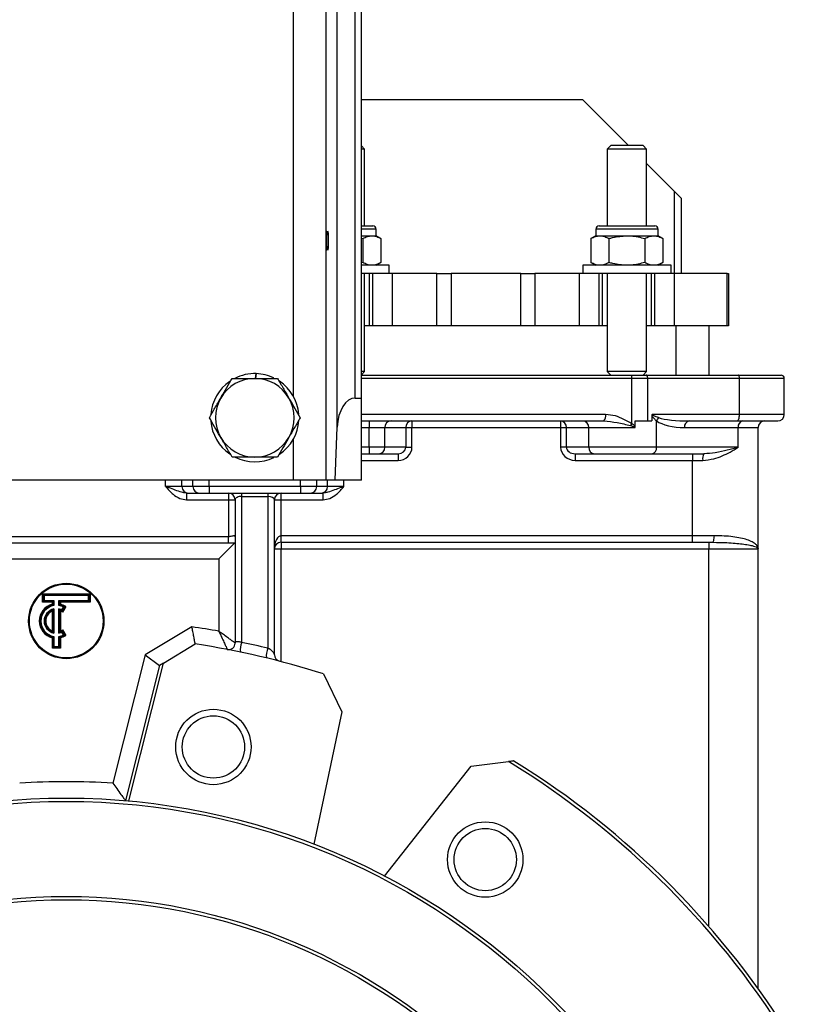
# Model space of a CAD drawing. Header units: millimetres. Extents: x 757 to 3489, y -202 to 2655.
# Tile 16 of 39: x 3225 to 3461, y 1056 to 1356. Entities that reach past the tile are written whole.
import ezdxf

# ---------------------------------------------------------------- set-up
doc = ezdxf.new("R2010")
doc.units = ezdxf.units.MM

msp = doc.modelspace()

# ---------------------------------------------------------------- linework, layer by layer
at = {"color": 7, "linetype": 'Continuous', "lineweight": 25}
for p, q in [((3318.38, 1215.64), (3318.38, 1745.64)), ((3321.71, 1231.78), (3321.71, 1729.51)), ((3327.2, 1240.64), (3327.2, 1720.64)), ((3329.07, 1240.64), (3329.07, 1720.64)), ((3396.57, 1331.64), (3329.07, 1331.64)), ((3410.57, 1317.64), (3396.57, 1331.64)), ((3330.07, 1316.57), (3329.07, 1317.57)), ((3330.07, 1316.57), (3329.07, 1316.57)), ((3330.07, 1293.13), (3330.07, 1316.57)), ((3405.14, 1317.64), (3404.07, 1316.57)), ((3404.07, 1316.57), (3404.07, 1293.13)), ((3404.47, 1316.57), (3404.07, 1316.57)), ((3416.07, 1316.57), (3404.47, 1316.57)), ((3411.84, 1317.64), (3405.14, 1317.64)), ((3415, 1317.64), (3411.84, 1317.64)), ((3416.07, 1316.57), (3415, 1317.64)), ((3416.07, 1293.13), (3416.07, 1316.57)), ((3424.57, 1303.64), (3416.07, 1312.14)), ((3424.57, 1303.64), (3426.57, 1301.64)), ((3426.57, 1301.64), (3426.57, 1278.63)), ((3329.07, 1293.13), (3332.57, 1293.13)), ((3333.57, 1290.13), (3333.57, 1292.13)), ((3400.57, 1292.13), (3400.57, 1290.13)), ((3401.57, 1293.13), (3410.07, 1293.13)), ((3410.07, 1293.13), (3418.57, 1293.13)), ((3419.57, 1290.13), (3419.57, 1292.13)), ((3329.07, 1290.13), (3332.3, 1290.13)), ((3329.07, 1289.38), (3329.55, 1289.29)), ((3329.55, 1289.29), (3329.55, 1281.98)), ((3332.3, 1290.13), (3333.57, 1290.13)), ((3335.04, 1289.29), (3333.57, 1290.13)), ((3335.04, 1289.29), (3335.04, 1281.98)), ((3400.57, 1290.13), (3399.1, 1289.29)), ((3399.1, 1289.29), (3399.1, 1281.98)), ((3400.57, 1290.13), (3401.84, 1290.13)), ((3401.84, 1290.13), (3410.07, 1290.13)), ((3404.58, 1289.29), (3404.58, 1281.98)), ((3410.07, 1290.13), (3418.3, 1290.13)), ((3415.55, 1289.29), (3415.55, 1281.98)), ((3418.3, 1290.13), (3419.57, 1290.13)), ((3421.04, 1289.29), (3419.57, 1290.13)), ((3421.04, 1289.29), (3421.04, 1281.98)), ((3329.55, 1281.98), (3329.07, 1281.89)), ((3337.57, 1281.13), (3329.07, 1281.13)), ((3333.57, 1281.13), (3335.04, 1281.98)), ((3337.57, 1278.63), (3337.57, 1281.13)), ((3396.57, 1281.13), (3396.57, 1278.63)), ((3423.57, 1281.13), (3396.57, 1281.13)), ((3399.1, 1281.98), (3400.57, 1281.13)), ((3419.57, 1281.13), (3421.04, 1281.98)), ((3423.57, 1278.63), (3423.57, 1281.13)), ((3332.31, 1278.63), (3329.07, 1278.63)), ((3330.07, 1248.72), (3330.07, 1278.63)), ((3331.57, 1262.63), (3331.57, 1278.63)), ((3332.57, 1278.63), (3332.31, 1278.63)), ((3332.57, 1262.63), (3332.57, 1278.63)), ((3338.57, 1278.63), (3332.57, 1278.63)), ((3338.57, 1262.63), (3338.57, 1278.63)), ((3352.14, 1278.63), (3338.57, 1278.63)), ((3352.14, 1262.63), (3352.14, 1278.63)), ((3352.14, 1278.63), (3356.47, 1278.63)), ((3356.47, 1278.63), (3356.47, 1262.63)), ((3377.67, 1278.63), (3356.47, 1278.63)), ((3377.67, 1262.63), (3377.67, 1278.63)), ((3377.67, 1278.63), (3382, 1278.63)), ((3382, 1278.63), (3382, 1262.63)), ((3395.57, 1278.63), (3382, 1278.63)), ((3395.57, 1262.63), (3395.57, 1278.63)), ((3401.57, 1278.63), (3395.57, 1278.63)), ((3401.57, 1262.63), (3401.57, 1278.63)), ((3401.83, 1278.63), (3401.57, 1278.63)), ((3418.31, 1278.63), (3401.83, 1278.63)), ((3402.57, 1262.63), (3402.57, 1278.63)), ((3404.07, 1278.63), (3404.07, 1248.72)), ((3416.07, 1248.72), (3416.07, 1278.63)), ((3417.57, 1262.63), (3417.57, 1278.63)), ((3418.57, 1278.63), (3418.31, 1278.63)), ((3418.57, 1262.63), (3418.57, 1278.63)), ((3424.57, 1278.63), (3418.57, 1278.63)), ((3424.57, 1262.63), (3424.57, 1278.63)), ((3440.6, 1278.63), (3424.57, 1278.63)), ((3440.6, 1262.63), (3440.6, 1278.63)), ((3440.6, 1278.63), (3441.07, 1278.63)), ((3441.07, 1278.63), (3441.07, 1262.63)), ((3331.57, 1262.63), (3330.07, 1262.63)), ((3332.57, 1262.63), (3331.57, 1262.63)), ((3338.57, 1262.63), (3332.57, 1262.63)), ((3352.14, 1262.63), (3338.57, 1262.63)), ((3356.47, 1262.63), (3352.14, 1262.63)), ((3377.67, 1262.63), (3356.47, 1262.63)), ((3382, 1262.63), (3377.67, 1262.63)), ((3395.57, 1262.63), (3382, 1262.63)), ((3401.57, 1262.63), (3395.57, 1262.63)), ((3402.57, 1262.63), (3401.57, 1262.63)), ((3404.07, 1262.63), (3402.57, 1262.63)), ((3417.57, 1262.63), (3416.07, 1262.63)), ((3418.57, 1262.63), (3417.57, 1262.63)), ((3424.57, 1262.63), (3418.57, 1262.63)), ((3440.6, 1262.63), (3424.57, 1262.63)), ((3435.07, 1262.63), (3435.07, 1247.64)), ((3441.07, 1262.63), (3440.6, 1262.63)), ((3296.75, 1246.64), (3297, 1248.09)), ((3297.01, 1248.09), (3296.76, 1246.64)), ((3329.07, 1247.72), (3330.07, 1248.72)), ((3330.07, 1248.72), (3329.07, 1248.72)), ((3329.07, 1247.64), (3411.28, 1247.64)), ((3404.07, 1248.72), (3405.14, 1247.64)), ((3404.47, 1248.72), (3404.07, 1248.72)), ((3416.07, 1248.72), (3404.47, 1248.72)), ((3411.28, 1247.64), (3415.97, 1247.64)), ((3411.54, 1232.81), (3411.54, 1246.64)), ((3416.42, 1246.64), (3411.54, 1246.64)), ((3415, 1247.64), (3416.07, 1248.72)), ((3415.97, 1247.64), (3443.97, 1247.64)), ((3416.42, 1233.64), (3416.42, 1246.64)), ((3444.42, 1246.64), (3416.42, 1246.64)), ((3443.97, 1247.64), (3457.07, 1247.64)), ((3444.42, 1235.64), (3444.42, 1246.64)), ((3458.07, 1246.64), (3444.42, 1246.64)), ((3458.07, 1235.64), (3458.07, 1246.64)), ((3327.2, 1240.64), (3329.07, 1240.64)), ((3329.07, 1215.64), (3329.07, 1240.64)), ((3417.63, 1235.22), (3417.63, 1233.64)), ((3444.42, 1235.64), (3417.76, 1235.64)), ((3458.07, 1235.64), (3444.42, 1235.64)), ((3321.06, 1215.64), (3321.71, 1231.78)), ((3329.07, 1233.64), (3403.07, 1233.64)), ((3331.49, 1233.64), (3331.49, 1231.64)), ((3331.49, 1231.64), (3336.22, 1231.64)), ((3331.49, 1225.64), (3331.49, 1231.64)), ((3336.22, 1225.64), (3336.22, 1231.64)), ((3336.22, 1231.64), (3342.61, 1231.64)), ((3342.61, 1231.64), (3342.61, 1225.64)), ((3342.61, 1231.64), (3344.5, 1231.64)), ((3344.5, 1233.64), (3344.5, 1231.64)), ((3344.5, 1231.64), (3389.83, 1231.64)), ((3344.5, 1225.64), (3344.5, 1231.64)), ((3389.83, 1233.64), (3389.83, 1231.64)), ((3389.83, 1231.64), (3391.62, 1231.64)), ((3389.83, 1231.64), (3389.83, 1225.64)), ((3391.62, 1231.64), (3398.42, 1231.64)), ((3391.62, 1225.64), (3391.62, 1231.64)), ((3398.42, 1231.64), (3412.51, 1231.64)), ((3398.42, 1225.64), (3398.42, 1231.64)), ((3412.63, 1231.98), (3412.63, 1233.64)), ((3412.63, 1233.64), (3417.63, 1233.64)), ((3419.11, 1225.64), (3419.11, 1233.68)), ((3427.64, 1231.64), (3443.98, 1231.64)), ((3429.03, 1233.64), (3443.51, 1233.64)), ((3443.51, 1233.64), (3456.07, 1233.64)), ((3443.98, 1225.64), (3443.98, 1231.64)), ((3443.98, 1231.64), (3450.07, 1231.64)), ((3450.07, 1194.64), (3450.07, 1231.64)), ((3331.49, 1225.64), (3331.49, 1223.64)), ((3336.22, 1225.64), (3331.49, 1225.64)), ((3342.61, 1225.64), (3336.22, 1225.64)), ((3342.61, 1225.64), (3344.5, 1225.64)), ((3391.62, 1225.64), (3389.83, 1225.64)), ((3398.42, 1225.64), (3391.62, 1225.64)), ((3419.11, 1225.64), (3398.42, 1225.64)), ((3443.98, 1225.64), (3419.11, 1225.64)), ((3329.07, 1223.64), (3331.49, 1223.64)), ((3331.49, 1223.64), (3334.33, 1223.64)), ((3334.33, 1223.64), (3340.28, 1223.64)), ((3340.28, 1223.64), (3340.28, 1221.64)), ((3394.29, 1223.64), (3400.21, 1223.64)), ((3394.29, 1223.64), (3394.29, 1221.64)), ((3400.21, 1223.64), (3417.72, 1223.64)), ((3417.72, 1223.64), (3433.5, 1223.64)), ((3430.07, 1223.64), (3430.07, 1221.64)), ((3394.29, 1221.64), (3430.07, 1221.64)), ((3430.07, 1221.64), (3433.19, 1221.64)), ((3430.07, 1198.64), (3430.07, 1221.64)), ((3308.41, 1215.64), (3169.73, 1215.64)), ((3274.36, 1213.64), (3269.38, 1213.64)), ((3277.67, 1213.64), (3274.36, 1213.64)), ((3282.65, 1213.64), (3277.67, 1213.64)), ((3310.49, 1213.64), (3282.65, 1213.64)), ((3282.65, 1213.64), (3282.65, 1211.64)), ((3318.38, 1215.64), (3308.41, 1215.64)), ((3310.49, 1213.64), (3310.49, 1211.64)), ((3315.47, 1213.64), (3310.49, 1213.64)), ((3318.78, 1213.64), (3315.47, 1213.64)), ((3321.06, 1215.64), (3318.38, 1215.64)), ((3323.76, 1213.64), (3318.78, 1213.64)), ((3329.07, 1215.64), (3321.06, 1215.64)), ((3275.7, 1211.64), (3276.35, 1211.64)), ((3275.7, 1211.64), (3275.7, 1209.64)), ((3276.35, 1211.64), (3279.66, 1211.64)), ((3279.66, 1211.64), (3282.65, 1211.64)), ((3282.65, 1211.64), (3310.49, 1211.64)), ((3288.57, 1211.64), (3288.57, 1209.64)), ((3292.57, 1210.64), (3292.57, 1211.64)), ((3292.57, 1210.64), (3300.57, 1210.64)), ((3292.57, 1166.12), (3292.57, 1210.64)), ((3300.57, 1211.64), (3300.57, 1210.64)), ((3300.57, 1210.64), (3300.57, 1164.32)), ((3304.57, 1209.64), (3304.57, 1211.64)), ((3310.49, 1211.64), (3313.48, 1211.64)), ((3313.48, 1211.64), (3316.79, 1211.64)), ((3316.79, 1211.64), (3317.44, 1211.64)), ((3317.44, 1209.64), (3317.44, 1211.64)), ((3275.7, 1209.64), (3288.57, 1209.64)), ((3288.57, 1209.64), (3288.57, 1198.35)), ((3288.57, 1209.64), (3290.57, 1209.64)), ((3290.57, 1209.64), (3290.57, 1165.93)), ((3302.57, 1162.32), (3302.57, 1209.64)), ((3302.57, 1209.64), (3304.57, 1209.64)), ((3304.57, 1198.64), (3304.57, 1209.64)), ((3304.57, 1209.64), (3317.44, 1209.64)), ((3288.57, 1198.35), (3189.57, 1198.35)), ((3288.57, 1196.44), (3288.57, 1198.35)), ((3304.57, 1196.64), (3304.57, 1198.64)), ((3430.07, 1198.64), (3304.57, 1198.64)), ((3430.07, 1196.64), (3430.07, 1198.64)), ((3436.74, 1198.64), (3430.07, 1198.64)), ((3189.57, 1196.44), (3288.57, 1196.44)), ((3290.45, 1196.52), (3285.57, 1191.64)), ((3288.57, 1196.44), (3290.45, 1196.52)), ((3304.57, 1196.64), (3430.07, 1196.64)), ((3304.57, 1196.64), (3304.57, 1194.64)), ((3430.07, 1196.64), (3436.07, 1196.64)), ((3435.07, 1196.64), (3435.07, 1194.64)), ((3436.07, 1196.64), (3436.47, 1196.64)), ((3302.57, 1194.64), (3304.57, 1194.64)), ((3304.57, 1160.26), (3304.57, 1194.64)), ((3304.57, 1194.64), (3435.07, 1194.64)), ((3435.07, 1194.64), (3450.07, 1194.64)), ((3435.07, 1079.48), (3435.07, 1194.64)), ((3450.07, 1060.56), (3450.07, 1194.64)), ((3192.57, 1191.64), (3285.57, 1191.64)), ((3285.57, 1191.64), (3285.57, 1169.53)), ((3231.82, 1180.89), (3246.32, 1180.89)), ((3231.82, 1180.89), (3232.07, 1180.64)), ((3231.82, 1178.39), (3231.82, 1180.89)), ((3232.07, 1178.64), (3232.07, 1180.64)), ((3232.07, 1180.64), (3232.32, 1180.39)), ((3232.07, 1180.64), (3246.07, 1180.64)), ((3232.32, 1180.39), (3232.32, 1178.89)), ((3245.82, 1180.39), (3232.32, 1180.39)), ((3246.07, 1180.64), (3245.82, 1180.39)), ((3245.82, 1178.89), (3245.82, 1180.39)), ((3246.32, 1180.89), (3246.07, 1180.64)), ((3246.07, 1180.64), (3246.07, 1178.64)), ((3246.32, 1180.89), (3246.32, 1178.39)), ((3231.82, 1178.39), (3232.07, 1178.64)), ((3234.82, 1178.39), (3231.82, 1178.39)), ((3232.07, 1178.64), (3232.32, 1178.89)), ((3235.07, 1178.64), (3232.07, 1178.64)), ((3232.32, 1178.89), (3235.32, 1178.89)), ((3234.82, 1178.39), (3235.07, 1178.64)), ((3234.82, 1177.74), (3234.82, 1178.39)), ((3235.32, 1178.89), (3235.07, 1178.64)), ((3235.07, 1177.54), (3235.07, 1178.64)), ((3235.32, 1178.89), (3235.32, 1177.33)), ((3236.82, 1178.89), (3245.82, 1178.89)), ((3236.82, 1177.33), (3236.82, 1178.89)), ((3237.07, 1178.64), (3236.82, 1178.89)), ((3237.07, 1178.64), (3237.07, 1177.54)), ((3246.07, 1178.64), (3237.07, 1178.64)), ((3237.32, 1178.39), (3237.07, 1178.64)), ((3237.32, 1178.39), (3237.32, 1177.74)), ((3246.32, 1178.39), (3237.32, 1178.39)), ((3246.07, 1178.64), (3245.82, 1178.89)), ((3246.32, 1178.39), (3246.07, 1178.64)), ((3234.82, 1169.64), (3234.82, 1175.64)), ((3235.07, 1169.29), (3235.07, 1176)), ((3235.32, 1176.32), (3235.32, 1168.97)), ((3236.82, 1168.97), (3236.82, 1176.32)), ((3237.07, 1176), (3237.07, 1169.29)), ((3237.32, 1175.64), (3237.32, 1169.64)), ((3237.72, 1176.01), (3238.22, 1176.88)), ((3238.57, 1176.97), (3237.82, 1175.67)), ((3238.91, 1177.06), (3237.91, 1175.33)), ((3238.22, 1168.41), (3237.72, 1169.28)), ((3237.82, 1169.61), (3238.57, 1168.31)), ((3237.91, 1169.96), (3238.91, 1168.23)), ((3277.4, 1170.86), (3263.14, 1162.34)), ((3234.82, 1164.39), (3234.82, 1167.54)), ((3235.07, 1164.64), (3235.07, 1167.74)), ((3235.32, 1167.95), (3235.32, 1164.89)), ((3236.82, 1164.89), (3236.82, 1167.95)), ((3237.07, 1167.74), (3237.07, 1164.64)), ((3237.32, 1167.54), (3237.32, 1164.39)), ((3268.7, 1159.83), (3278.43, 1165.65)), ((3235.07, 1164.64), (3234.82, 1164.39)), ((3237.32, 1164.39), (3234.82, 1164.39)), ((3235.32, 1164.89), (3235.07, 1164.64)), ((3237.07, 1164.64), (3235.07, 1164.64)), ((3235.32, 1164.89), (3236.82, 1164.89)), ((3236.82, 1164.89), (3237.07, 1164.64)), ((3237.07, 1164.64), (3237.32, 1164.39)), ((3263.14, 1162.34), (3253.28, 1123.17)), ((3263.14, 1162.34), (3267.48, 1159.11)), ((3258.11, 1117.78), (3268.7, 1159.83)), ((3268.7, 1159.83), (3267.48, 1159.11)), ((3267.48, 1159.11), (3257.1, 1117.87)), ((3317.5, 1156.53), (3323.07, 1144.96)), ((3323.07, 1144.96), (3314.58, 1104.6)), ((3362.59, 1128.4), (3373.94, 1129.76)), ((3336.17, 1094.84), (3362.59, 1128.4))]:
    msp.add_line(p, q, dxfattribs=at)
at = {"color": 8, "linetype": 'Continuous', "lineweight": 25}
for p, q in [((3308.41, 1241.03), (3308.41, 1721.76)), ((3424.57, 1278.63), (3424.57, 1303.64)), ((3333.57, 1292.13), (3329.07, 1292.13)), ((3410.07, 1292.13), (3400.57, 1292.13)), ((3419.57, 1292.13), (3410.07, 1292.13)), ((3425.07, 1247.64), (3425.07, 1262.63)), ((3411.54, 1246.64), (3329.07, 1246.64)), ((3403.58, 1235.64), (3329.07, 1235.64)), ((3329.07, 1231.64), (3331.49, 1231.64)), ((3308.41, 1215.64), (3308.41, 1228.26)), ((3331.49, 1225.64), (3329.07, 1225.64)), ((3329.07, 1221.64), (3340.28, 1221.64)), ((3269.38, 1213.64), (3269.38, 1215.64)), ((3274.36, 1213.64), (3274.36, 1215.64)), ((3277.67, 1213.64), (3277.67, 1215.64)), ((3282.65, 1213.64), (3282.65, 1215.64)), ((3310.49, 1213.64), (3310.49, 1215.64)), ((3315.47, 1213.64), (3315.47, 1215.64)), ((3318.78, 1213.64), (3318.78, 1215.64)), ((3323.76, 1213.64), (3323.76, 1215.64))]:
    msp.add_line(p, q, dxfattribs=at)
at = {"color": 7, "linetype": 'Continuous', "lineweight": 25, "flags": 128}
for points in [[(3416.42, 1246.64), (3416.41, 1246.84), (3416.38, 1247.03), (3416.34, 1247.2), (3416.29, 1247.35), (3416.22, 1247.48), (3416.14, 1247.57), (3416.05, 1247.62), (3415.97, 1247.64)], [(3444.42, 1246.64), (3444.41, 1246.84), (3444.38, 1247.03), (3444.34, 1247.2), (3444.29, 1247.35), (3444.22, 1247.48), (3444.14, 1247.57), (3444.05, 1247.62), (3443.97, 1247.64)], [(3443.51, 1233.64), (3443.69, 1233.68), (3443.86, 1233.8), (3444.02, 1233.98), (3444.15, 1234.23), (3444.27, 1234.53), (3444.35, 1234.88), (3444.4, 1235.25), (3444.42, 1235.64)], [(3436.07, 1196.64), (3436.2, 1196.68), (3436.32, 1196.8), (3436.44, 1196.98), (3436.54, 1197.23), (3436.62, 1197.53), (3436.69, 1197.88), (3436.72, 1198.25), (3436.74, 1198.64)]]:
    msp.add_lwpolyline(points, dxfattribs=at)
at = {"color": 7, "linetype": 'Continuous', "lineweight": 25}
for centre, radius in [((3239.07, 1172.64), 11.5), ((3239.07, 1172.64), 11.25), ((3283.94, 1134.22), 11.5), ((3283.94, 1134.22), 9.5), ((3239.07, 908.64), 210), ((3239.07, 908.64), 209), ((3366.85, 1099.88), 11.5), ((3366.85, 1099.88), 9.5), ((3239.07, 908.64), 180), ((3239.07, 908.64), 179)]:
    msp.add_circle(centre, radius, dxfattribs=at)
for centre, radius, start, end in [((3332.57, 1292.13), 1, 0, 90), ((3401.57, 1292.13), 1, 90, 180), ((3418.57, 1292.13), 1, 0, 90), ((3296.57, 1234.64), 12, 90, 150), ((3296.57, 1234.64), 13.45, 88.1632, 116.8498), ((3296.57, 1234.64), 12, 30, 90), ((3296.57, 1234.64), 13.45, 64.3575, 88.1202), ((3410.38, 1246.88), 1.18, 348.6309, 40.3907), ((3457.07, 1246.64), 1, 0, 90), ((3296.57, 1234.64), 13.45, 124.6764, 175.6631), ((3296.57, 1234.64), 13.45, 4.6838, 55.7431), ((3296.57, 1234.64), 12, 150, 210), ((3296.57, 1234.64), 12, 330, 30), ((3401.26, 1235.18), 2.37, 319.6093, 11.3691), ((3422.05, 1232.56), 3.14, 138.0306, 159.112), ((3456.07, 1235.64), 2, 270, 0), ((3296.57, 1234.64), 13.45, 184.2793, 235.317), ((3296.57, 1234.64), 13.45, 304.2335, 356.5692), ((3338.17, 1231.7), 1.95, 91.6129, 181.5268), ((3344.56, 1231.7), 1.95, 91.6129, 181.5268), ((3389.72, 1231.74), 1.9, 357.0462, 86.7048), ((3396.51, 1231.74), 1.9, 357.0462, 86.7048), ((3403.83, 1237.1), 8.83, 326.4653, 330.892), ((3429.4, 1231.9), 1.78, 102.0281, 188.3337), ((3445.74, 1231.9), 1.78, 102.0281, 188.3337), ((3452.07, 1231.64), 2, 90, 180), ((3296.57, 1234.64), 12, 210, 270), ((3296.57, 1234.64), 12, 270, 330), ((3334.28, 1225.59), 1.95, 271.6129, 1.5268), ((3400.32, 1225.55), 1.9, 177.0462, 266.7048), ((3417.35, 1225.39), 1.78, 282.0281, 8.3337), ((3296.57, 1234.64), 13.45, 243.4641, 295.7322), ((3436.63, 1222.13), 3.47, 154.2025, 188.0709), ((3276.35, 1213.64), 2, 179.891, 269.8906), ((3279.67, 1213.64), 2, 179.891, 269.8906), ((3313.47, 1213.64), 2, 270.1094, 0.109), ((3316.79, 1213.64), 2, 270.1094, 0.109), ((3288.57, 1209.64), 2, 0, 90), ((3304.57, 1209.64), 2, 90, 180), ((3304.57, 1194.64), 2, 90, 180), ((3236.07, 1172.64), 5.25, 103.7741, 256.2259), ((3236.07, 1172.64), 5, 101.537, 258.463), ((3236.07, 1172.64), 4.75, 99.0847, 260.9153), ((3236.07, 1172.64), 4.75, 63.017, 80.9153), ((3236.07, 1172.64), 5, 60, 78.463), ((3236.07, 1172.64), 5.25, 57.2706, 76.2259), ((3236.07, 1172.64), 3.75, 101.537, 258.463), ((3236.07, 1172.64), 3.5, 106.6015, 253.3985), ((3236.07, 1172.64), 3.25, 112.6199, 247.3801), ((3236.07, 1172.64), 3.75, 63.8226, 78.463), ((3236.07, 1172.64), 3.5, 60, 73.3985), ((3236.07, 1172.64), 3.25, 55.5883, 67.3801), ((3236.07, 1172.64), 3.75, 281.537, 296.1774), ((3236.07, 1172.64), 4.75, 279.0847, 296.983), ((3236.07, 1172.64), 3.5, 286.6015, 300), ((3236.07, 1172.64), 5, 281.537, 300), ((3236.07, 1172.64), 3.25, 292.6199, 304.4117), ((3236.07, 1172.64), 5.25, 283.7741, 302.7294), ((3239.07, 908.64), 265, 79.8939, 81.6842), ((3239.07, 908.64), 260, 72.4437, 81.2937), ((3288.57, 1165.93), 2, 259.1096, 0), ((3299.33, 1163.68), 7.19, 160.158, 184.1195), ((3239.07, 909.64), 262, 76.4241, 78.2174), ((3306.38, 1161.89), 6.3, 157.2624, 184.6176), ((3304.57, 1162.32), 2, 180, 255.5225), ((3239.07, 908.64), 259, 31.1385, 58.6181), ((3239.07, 908.64), 260, 31.3471, 58.3387), ((3239.07, 908.64), 215, 86.2111, 93.7889)]:
    msp.add_arc(centre, radius, start, end, dxfattribs=at)
msp.add_ellipse((3318.75, 1288.64), major_axis=(0, 3), ratio=0.069927, dxfattribs=at)
for centre, major_axis, ratio, start_param, end_param in [((3327.2, 1231.12), (0, 9.53), 0.57735, 0, 1.500983), ((3429.03, 1235.64), (10.7, 0), 0.186915, 3.654732, 4.712389), ((3427.64, 1235.64), (9.79, 0), 0.408494, 3.654732, 4.712389), ((3340.28, 1225.64), (2.33, 0), 0.857586, 4.712389, 6.283185), ((3340.28, 1225.64), (-4.23, 0), 0.94665, 1.570796, 3.141593), ((3394.29, 1225.64), (-4.46, 0), 0.896477, 0, 1.570796), ((3394.29, 1225.64), (2.67, 0), 0.749356, 3.141593, 4.712389), ((3292.57, 1209.64), (2, 0), 0.5, 1.570796, 3.141593), ((3300.57, 1209.64), (2, 0), 0.5, 0, 1.570796), ((3304.57, 1194.64), (0, 4), 0.5, 0, 1.570796)]:
    msp.add_ellipse(centre, major_axis=major_axis, ratio=ratio, start_param=start_param, end_param=end_param, dxfattribs=at)
for points, knots in [([(3329.55, 1289.29), (3330, 1289.52), (3330.9, 1290), (3331.83, 1290.09), (3332.3, 1290.13)], [0, 0, 0, 0, 0.495458, 1, 1, 1, 1]), ([(3332.3, 1290.13), (3332.36, 1290.13), (3332.85, 1290.13), (3333.78, 1289.94), (3334.62, 1289.51), (3335.04, 1289.29)], [0, 0, 0, 0, 0.070092, 0.530785, 1, 1, 1, 1]), ([(3399.1, 1289.29), (3399.55, 1289.52), (3400.44, 1290), (3401.37, 1290.09), (3401.84, 1290.13)], [0, 0, 0, 0, 0.495458, 1, 1, 1, 1]), ([(3401.84, 1290.13), (3401.91, 1290.13), (3402.4, 1290.13), (3403.33, 1289.94), (3404.16, 1289.51), (3404.58, 1289.29)], [0, 0, 0, 0, 0.0700918, 0.5307854, 1, 1, 1, 1]), ([(3404.58, 1289.29), (3404.95, 1289.39), (3406.74, 1289.89), (3408.6, 1290.03), (3410.07, 1290.13)], [0, 0, 0, 0, 0.205914, 1, 1, 1, 1]), ([(3410.07, 1290.13), (3410.49, 1290.13), (3412.35, 1290.09), (3414.16, 1289.63), (3415.55, 1289.29)], [0, 0, 0, 0, 0.227856, 1, 1, 1, 1]), ([(3415.55, 1289.29), (3416, 1289.52), (3416.9, 1290), (3417.83, 1290.09), (3418.3, 1290.13)], [0, 0, 0, 0, 0.495458, 1, 1, 1, 1]), ([(3418.3, 1290.13), (3418.36, 1290.13), (3418.85, 1290.13), (3419.78, 1289.94), (3420.62, 1289.51), (3421.04, 1289.29)], [0, 0, 0, 0, 0.070092, 0.530785, 1, 1, 1, 1]), ([(3332.3, 1281.13), (3332.23, 1281.14), (3331.74, 1281.14), (3330.81, 1281.33), (3329.98, 1281.76), (3329.55, 1281.98)], [0, 0, 0, 0, 0.070092, 0.530785, 1, 1, 1, 1]), ([(3335.04, 1281.98), (3334.59, 1281.75), (3333.7, 1281.27), (3332.77, 1281.18), (3332.3, 1281.13)], [0, 0, 0, 0, 0.495458, 1, 1, 1, 1]), ([(3401.84, 1281.13), (3401.78, 1281.14), (3401.29, 1281.14), (3400.36, 1281.33), (3399.52, 1281.76), (3399.1, 1281.98)], [0, 0, 0, 0, 0.070092, 0.530785, 1, 1, 1, 1]), ([(3404.58, 1281.98), (3404.14, 1281.75), (3403.24, 1281.27), (3402.31, 1281.18), (3401.84, 1281.13)], [0, 0, 0, 0, 0.495458, 1, 1, 1, 1]), ([(3410.07, 1281.13), (3408.64, 1281.24), (3406.78, 1281.37), (3404.99, 1281.87), (3404.58, 1281.98)], [0, 0, 0, 0, 0.770587, 1, 1, 1, 1]), ([(3415.55, 1281.98), (3414.19, 1281.64), (3412.38, 1281.19), (3410.53, 1281.15), (3410.07, 1281.13)], [0, 0, 0, 0, 0.753654, 1, 1, 1, 1]), ([(3418.3, 1281.13), (3418.23, 1281.14), (3417.74, 1281.14), (3416.81, 1281.33), (3415.98, 1281.76), (3415.55, 1281.98)], [0, 0, 0, 0, 0.070092, 0.530785, 1, 1, 1, 1]), ([(3421.04, 1281.98), (3420.59, 1281.75), (3419.7, 1281.27), (3418.77, 1281.18), (3418.3, 1281.13)], [0, 0, 0, 0, 0.495458, 1, 1, 1, 1]), ([(3286.18, 1240.64), (3286.26, 1240.79), (3286.88, 1241.86), (3288.05, 1243.89), (3289.11, 1245.72), (3289.64, 1246.64)], [0, 0, 0, 0, 0.070099, 0.530789, 1, 1, 1, 1]), ([(3289.64, 1246.64), (3290.22, 1246.64), (3292.48, 1246.64), (3294.83, 1246.64), (3296.57, 1246.64)], [0, 0, 0, 0, 0.2575513, 1, 1, 1, 1]), ([(3296.57, 1246.64), (3297.2, 1246.64), (3299.54, 1246.64), (3301.83, 1246.64), (3303.5, 1246.64)], [0, 0, 0, 0, 0.268634, 1, 1, 1, 1]), ([(3303.5, 1246.64), (3304.06, 1245.67), (3305.2, 1243.7), (3306.37, 1241.67), (3306.96, 1240.64)], [0, 0, 0, 0, 0.495458, 1, 1, 1, 1]), ([(3282.71, 1234.64), (3283.28, 1235.62), (3284.41, 1237.59), (3285.59, 1239.62), (3286.18, 1240.64)], [0, 0, 0, 0, 0.495458, 1, 1, 1, 1]), ([(3306.96, 1240.64), (3307.04, 1240.5), (3307.67, 1239.42), (3308.84, 1237.39), (3309.89, 1235.57), (3310.43, 1234.64)], [0, 0, 0, 0, 0.0700986, 0.5307888, 1, 1, 1, 1]), ([(3286.18, 1228.64), (3286.1, 1228.79), (3285.47, 1229.86), (3284.3, 1231.89), (3283.25, 1233.72), (3282.71, 1234.64)], [0, 0, 0, 0, 0.070099, 0.530789, 1, 1, 1, 1]), ([(3310.43, 1234.64), (3309.86, 1233.67), (3308.73, 1231.7), (3307.55, 1229.67), (3306.96, 1228.64)], [0, 0, 0, 0, 0.495458, 1, 1, 1, 1]), ([(3411.54, 1232.81), (3410.74, 1233.27), (3409.14, 1234.19), (3406.5, 1235.33), (3404.58, 1235.54), (3403.58, 1235.64)], [0, 0, 0, 0, 0.322385, 0.648419, 1, 1, 1, 1]), ([(3417.76, 1235.64), (3417.76, 1235.64), (3417.72, 1235.6), (3417.65, 1235.46), (3417.64, 1235.31), (3417.63, 1235.22)], [0, 0, 0, 0, 0.019637, 0.403742, 1, 1, 1, 1]), ([(3417.63, 1235.22), (3417.87, 1234.92), (3418.33, 1234.32), (3418.85, 1233.89), (3419.11, 1233.68)], [0, 0, 0, 0, 0.50201, 1, 1, 1, 1]), ([(3419.71, 1234.66), (3419.49, 1234.74), (3419.11, 1234.87), (3418.63, 1235.05), (3418.31, 1235.19), (3418.1, 1235.3), (3417.94, 1235.39), (3417.84, 1235.47), (3417.79, 1235.55), (3417.76, 1235.6), (3417.76, 1235.63), (3417.76, 1235.64)], [0, 0, 0, 0, 0.331402, 0.553076, 0.70134, 0.800999, 0.868689, 0.937145, 0.964859, 0.987547, 1, 1, 1, 1]), ([(3403.07, 1233.64), (3404.41, 1233.52), (3407.16, 1233.27), (3409.82, 1232.58), (3411.19, 1232.23)], [0, 0, 0, 0, 0.487206, 1, 1, 1, 1]), ([(3411.19, 1232.23), (3411.34, 1232.19), (3411.61, 1232.12), (3411.94, 1232.01), (3412.15, 1231.93), (3412.31, 1231.86), (3412.41, 1231.8), (3412.47, 1231.74), (3412.51, 1231.69), (3412.51, 1231.66), (3412.51, 1231.64)], [0, 0, 0, 0, 0.326804, 0.546584, 0.695003, 0.796079, 0.890963, 0.933441, 0.976387, 1, 1, 1, 1]), ([(3412.63, 1231.98), (3412.44, 1232.17), (3412.11, 1232.5), (3411.71, 1232.72), (3411.54, 1232.81)], [0, 0, 0, 0, 0.582187, 1, 1, 1, 1]), ([(3412.51, 1231.64), (3412.51, 1231.65), (3412.53, 1231.66), (3412.57, 1231.71), (3412.62, 1231.82), (3412.63, 1231.93), (3412.63, 1231.98)], [0, 0, 0, 0, 0.026563, 0.163167, 0.583378, 1, 1, 1, 1]), ([(3289.64, 1222.64), (3289.08, 1223.62), (3287.94, 1225.59), (3286.77, 1227.62), (3286.18, 1228.64)], [0, 0, 0, 0, 0.495458, 1, 1, 1, 1]), ([(3306.96, 1228.64), (3306.88, 1228.5), (3306.26, 1227.42), (3305.09, 1225.39), (3304.03, 1223.57), (3303.5, 1222.64)], [0, 0, 0, 0, 0.0700986, 0.5307888, 1, 1, 1, 1]), ([(3433.19, 1221.64), (3434.33, 1221.76), (3436.42, 1221.96), (3439.17, 1223), (3441.68, 1224.21), (3443.21, 1225.14), (3443.97, 1225.64), (3443.98, 1225.64)], [0, 0, 0, 0, 0.268468, 0.495022, 0.727577, 0.997818, 1, 1, 1, 1]), ([(3443.98, 1225.64), (3443.97, 1225.64), (3442.92, 1225.33), (3440.7, 1224.71), (3437.23, 1223.89), (3434.69, 1223.72), (3433.5, 1223.64)], [0, 0, 0, 0, 0.002284, 0.3449, 0.691431, 1, 1, 1, 1]), ([(3296.57, 1222.64), (3294.83, 1222.64), (3292.48, 1222.64), (3290.22, 1222.64), (3289.64, 1222.64)], [0, 0, 0, 0, 0.7424487, 1, 1, 1, 1]), ([(3303.5, 1222.64), (3301.83, 1222.64), (3299.54, 1222.64), (3297.2, 1222.64), (3296.57, 1222.64)], [0, 0, 0, 0, 0.731366, 1, 1, 1, 1]), ([(3275.7, 1211.64), (3275.21, 1211.71), (3274.03, 1211.86), (3272.35, 1212.6), (3270.7, 1213.18), (3269.69, 1213.54), (3269.38, 1213.64), (3269.38, 1213.64)], [0, 0, 0, 0, 0.225983, 0.541183, 0.860561, 0.997922, 1, 1, 1, 1]), ([(3269.38, 1213.64), (3269.38, 1213.64), (3270.09, 1212.82), (3271.34, 1211.4), (3273.53, 1209.91), (3275.02, 1209.73), (3275.7, 1209.64)], [0, 0, 0, 0, 0.0016401, 0.4225946, 0.7356328, 1, 1, 1, 1]), ([(3323.76, 1213.64), (3323.76, 1213.64), (3323.45, 1213.54), (3322.46, 1213.19), (3320.8, 1212.61), (3319.12, 1211.86), (3317.93, 1211.71), (3317.44, 1211.64)], [0, 0, 0, 0, 0.002078, 0.139435, 0.45204, 0.774023, 1, 1, 1, 1]), ([(3317.44, 1209.64), (3318.12, 1209.73), (3319.61, 1209.91), (3321.8, 1211.4), (3323.05, 1212.82), (3323.76, 1213.64), (3323.76, 1213.64)], [0, 0, 0, 0, 0.264367, 0.577405, 0.99836, 1, 1, 1, 1]), ([(3290.57, 1198.35), (3290.56, 1198.43), (3290.54, 1198.59), (3290.36, 1198.66), (3290.05, 1198.62), (3289.58, 1198.49), (3289.05, 1198.37), (3288.7, 1198.36), (3288.57, 1198.35)], [0, 0, 0, 0, 0.157463, 0.315614, 0.464414, 0.672165, 0.882481, 1, 1, 1, 1]), ([(3450.07, 1194.64), (3450.07, 1194.65), (3450.07, 1194.88), (3449.95, 1195.34), (3449.4, 1196.06), (3448.37, 1196.77), (3446.81, 1197.43), (3444.8, 1197.96), (3442.44, 1198.35), (3439.75, 1198.6), (3437.75, 1198.63), (3436.74, 1198.64)], [0, 0, 0, 0, 0.002283, 0.109497, 0.218458, 0.34946, 0.483901, 0.611147, 0.741841, 0.869091, 1, 1, 1, 1]), ([(3234.82, 1177.74), (3234.82, 1177.74), (3234.85, 1177.72), (3234.9, 1177.68), (3234.98, 1177.62), (3235.03, 1177.57), (3235.06, 1177.55), (3235.07, 1177.54), (3235.07, 1177.54)], [0, 0, 0, 0, 0.007171, 0.215771, 0.478086, 0.685524, 0.842483, 1, 1, 1, 1]), ([(3235.32, 1177.33), (3235.32, 1177.34), (3235.29, 1177.36), (3235.24, 1177.4), (3235.16, 1177.47), (3235.11, 1177.51), (3235.08, 1177.54), (3235.07, 1177.54), (3235.07, 1177.54)], [0, 0, 0, 0, 0.0070334, 0.2252022, 0.4863546, 0.6899066, 0.844689, 1, 1, 1, 1]), ([(3237.07, 1177.54), (3237.07, 1177.54), (3237.06, 1177.54), (3237.03, 1177.51), (3236.98, 1177.47), (3236.9, 1177.4), (3236.85, 1177.36), (3236.82, 1177.34), (3236.82, 1177.33)], [0, 0, 0, 0, 0.155311, 0.310093, 0.513645, 0.774798, 0.992967, 1, 1, 1, 1]), ([(3237.32, 1177.74), (3237.32, 1177.74), (3237.29, 1177.72), (3237.24, 1177.68), (3237.16, 1177.62), (3237.11, 1177.57), (3237.08, 1177.55), (3237.07, 1177.54), (3237.07, 1177.54)], [0, 0, 0, 0, 0.007171, 0.215771, 0.478086, 0.685524, 0.842483, 1, 1, 1, 1]), ([(3235.07, 1176), (3235.07, 1176), (3235.07, 1175.99), (3235.04, 1175.96), (3234.99, 1175.9), (3234.92, 1175.79), (3234.85, 1175.7), (3234.82, 1175.64), (3234.82, 1175.64)], [0, 0, 0, 0, 0.110806, 0.220835, 0.390277, 0.665779, 0.993969, 1, 1, 1, 1]), ([(3235.32, 1176.32), (3235.32, 1176.32), (3235.29, 1176.28), (3235.22, 1176.2), (3235.15, 1176.1), (3235.1, 1176.04), (3235.07, 1176), (3235.07, 1176), (3235.07, 1176)], [0, 0, 0, 0, 0.006147, 0.291287, 0.58281, 0.766032, 0.882575, 1, 1, 1, 1]), ([(3237.07, 1176), (3237.07, 1176), (3237.07, 1176), (3237.04, 1176.04), (3236.99, 1176.1), (3236.92, 1176.2), (3236.85, 1176.28), (3236.82, 1176.32), (3236.82, 1176.32)], [0, 0, 0, 0, 0.117425, 0.233968, 0.41719, 0.708713, 0.993853, 1, 1, 1, 1]), ([(3237.07, 1176), (3237.07, 1176), (3237.07, 1175.99), (3237.1, 1175.96), (3237.14, 1175.9), (3237.22, 1175.79), (3237.29, 1175.7), (3237.32, 1175.64), (3237.32, 1175.64)], [0, 0, 0, 0, 0.110806, 0.220835, 0.390277, 0.665779, 0.993969, 1, 1, 1, 1]), ([(3237.82, 1175.67), (3237.82, 1175.68), (3237.82, 1175.68), (3237.81, 1175.72), (3237.79, 1175.79), (3237.76, 1175.89), (3237.74, 1175.97), (3237.72, 1176.01), (3237.72, 1176.01)], [0, 0, 0, 0, 0.142003, 0.283319, 0.483694, 0.758422, 0.993267, 1, 1, 1, 1]), ([(3237.82, 1175.67), (3237.82, 1175.67), (3237.82, 1175.67), (3237.83, 1175.63), (3237.85, 1175.56), (3237.88, 1175.45), (3237.9, 1175.37), (3237.91, 1175.33), (3237.91, 1175.33)], [0, 0, 0, 0, 0.137666, 0.274707, 0.466814, 0.736355, 0.993431, 1, 1, 1, 1]), ([(3238.57, 1176.97), (3238.57, 1176.97), (3238.56, 1176.97), (3238.52, 1176.96), (3238.45, 1176.94), (3238.35, 1176.91), (3238.27, 1176.89), (3238.23, 1176.88), (3238.22, 1176.88)], [0, 0, 0, 0, 0.138387, 0.276139, 0.469612, 0.740263, 0.993408, 1, 1, 1, 1]), ([(3238.57, 1176.97), (3238.57, 1176.97), (3238.58, 1176.98), (3238.62, 1176.99), (3238.69, 1177.01), (3238.79, 1177.03), (3238.87, 1177.05), (3238.91, 1177.06), (3238.91, 1177.06)], [0, 0, 0, 0, 0.141415, 0.282152, 0.481402, 0.75565, 0.993292, 1, 1, 1, 1]), ([(3234.82, 1169.64), (3234.82, 1169.64), (3234.85, 1169.59), (3234.92, 1169.5), (3234.99, 1169.39), (3235.04, 1169.33), (3235.07, 1169.3), (3235.07, 1169.29), (3235.07, 1169.29)], [0, 0, 0, 0, 0.006031, 0.3342213, 0.6097226, 0.7791655, 0.8891943, 1, 1, 1, 1]), ([(3235.07, 1169.29), (3235.07, 1169.29), (3235.07, 1169.28), (3235.1, 1169.25), (3235.15, 1169.19), (3235.22, 1169.09), (3235.29, 1169.01), (3235.32, 1168.97), (3235.32, 1168.97)], [0, 0, 0, 0, 0.117425, 0.233968, 0.41719, 0.708713, 0.993853, 1, 1, 1, 1]), ([(3236.82, 1168.97), (3236.82, 1168.97), (3236.85, 1169.01), (3236.92, 1169.09), (3236.99, 1169.19), (3237.04, 1169.25), (3237.07, 1169.28), (3237.07, 1169.29), (3237.07, 1169.29)], [0, 0, 0, 0, 0.006147, 0.291287, 0.58281, 0.766032, 0.882575, 1, 1, 1, 1]), ([(3237.07, 1169.29), (3237.07, 1169.29), (3237.07, 1169.3), (3237.1, 1169.33), (3237.14, 1169.39), (3237.22, 1169.5), (3237.29, 1169.59), (3237.32, 1169.64), (3237.32, 1169.64)], [0, 0, 0, 0, 0.110806, 0.220835, 0.390277, 0.665779, 0.993969, 1, 1, 1, 1]), ([(3237.72, 1169.28), (3237.72, 1169.28), (3237.74, 1169.32), (3237.76, 1169.39), (3237.79, 1169.49), (3237.81, 1169.57), (3237.82, 1169.61), (3237.82, 1169.61), (3237.82, 1169.61)], [0, 0, 0, 0, 0.006733, 0.241578, 0.516306, 0.716681, 0.857997, 1, 1, 1, 1]), ([(3237.82, 1169.61), (3237.82, 1169.62), (3237.82, 1169.62), (3237.83, 1169.66), (3237.85, 1169.73), (3237.88, 1169.84), (3237.9, 1169.92), (3237.91, 1169.96), (3237.91, 1169.96)], [0, 0, 0, 0, 0.137666, 0.274707, 0.466814, 0.736355, 0.993431, 1, 1, 1, 1]), ([(3238.22, 1168.41), (3238.23, 1168.41), (3238.27, 1168.4), (3238.35, 1168.38), (3238.45, 1168.35), (3238.52, 1168.33), (3238.56, 1168.32), (3238.57, 1168.31), (3238.57, 1168.31)], [0, 0, 0, 0, 0.006592, 0.259737, 0.530388, 0.723861, 0.861613, 1, 1, 1, 1]), ([(3238.57, 1168.31), (3238.57, 1168.31), (3238.58, 1168.31), (3238.62, 1168.3), (3238.69, 1168.28), (3238.79, 1168.26), (3238.87, 1168.24), (3238.91, 1168.23), (3238.91, 1168.23)], [0, 0, 0, 0, 0.141415, 0.282152, 0.481402, 0.75565, 0.993292, 1, 1, 1, 1]), ([(3278.43, 1165.65), (3278.42, 1165.7), (3278.39, 1165.81), (3278.23, 1166.63), (3277.99, 1167.85), (3277.7, 1169.32), (3277.49, 1170.37), (3277.4, 1170.85), (3277.4, 1170.86)], [0, 0, 0, 0, 0.199102, 0.398024, 0.601985, 0.817397, 0.997794, 1, 1, 1, 1]), ([(3285.57, 1169.53), (3285.57, 1169.53), (3285.58, 1169.52), (3285.59, 1169.49), (3285.62, 1169.43), (3285.68, 1169.31), (3285.81, 1169.03), (3286.14, 1168.34), (3286.68, 1167.2), (3287.3, 1165.88), (3287.8, 1164.81), (3288.13, 1164.1), (3288.17, 1164.01), (3288.19, 1163.96)], [0, 0, 0, 0, 0.00163, 0.004685, 0.010431, 0.023237, 0.051882, 0.117162, 0.284234, 0.492739, 0.669313, 0.834417, 1, 1, 1, 1]), ([(3290.57, 1165.93), (3290.53, 1165.96), (3290.44, 1166.02), (3289.81, 1166.47), (3288.86, 1167.17), (3287.67, 1168.02), (3286.65, 1168.76), (3286.03, 1169.2), (3285.77, 1169.39), (3285.66, 1169.47), (3285.61, 1169.5), (3285.58, 1169.52), (3285.57, 1169.53), (3285.57, 1169.53)], [0, 0, 0, 0, 0.165229, 0.329972, 0.506308, 0.714918, 0.88193, 0.947617, 0.976518, 0.989454, 0.995262, 0.998371, 1, 1, 1, 1]), ([(3234.82, 1167.54), (3234.82, 1167.55), (3234.85, 1167.57), (3234.9, 1167.61), (3234.98, 1167.67), (3235.03, 1167.71), (3235.06, 1167.74), (3235.07, 1167.74), (3235.07, 1167.74)], [0, 0, 0, 0, 0.007171, 0.215771, 0.478086, 0.685524, 0.842483, 1, 1, 1, 1]), ([(3235.32, 1167.95), (3235.32, 1167.95), (3235.29, 1167.93), (3235.24, 1167.88), (3235.16, 1167.82), (3235.11, 1167.78), (3235.08, 1167.75), (3235.07, 1167.75), (3235.07, 1167.74)], [0, 0, 0, 0, 0.007033, 0.225202, 0.486355, 0.689907, 0.844689, 1, 1, 1, 1]), ([(3236.82, 1167.95), (3236.82, 1167.95), (3236.85, 1167.93), (3236.9, 1167.88), (3236.98, 1167.82), (3237.03, 1167.78), (3237.06, 1167.75), (3237.07, 1167.75), (3237.07, 1167.74)], [0, 0, 0, 0, 0.007033, 0.225202, 0.486355, 0.689907, 0.844689, 1, 1, 1, 1]), ([(3237.07, 1167.74), (3237.07, 1167.74), (3237.08, 1167.74), (3237.11, 1167.71), (3237.16, 1167.67), (3237.24, 1167.61), (3237.29, 1167.57), (3237.32, 1167.55), (3237.32, 1167.54)], [0, 0, 0, 0, 0.1575173, 0.3144757, 0.5219143, 0.7842292, 0.9928285, 1, 1, 1, 1]), ([(3290.57, 1165.93), (3290.6, 1166.06), (3290.65, 1166.26), (3291.02, 1166.4), (3291.37, 1166.42), (3291.78, 1166.38), (3292.19, 1166.27), (3292.45, 1166.17), (3292.57, 1166.12)], [0, 0, 0, 0, 0.348548, 0.518391, 0.660302, 0.77611, 0.892113, 1, 1, 1, 1]), ([(3302.57, 1162.32), (3302.55, 1162.43), (3302.5, 1162.74), (3302.06, 1163.3), (3301.36, 1163.89), (3300.8, 1164.2), (3300.57, 1164.32)], [0, 0, 0, 0, 0.192274, 0.563112, 0.822875, 1, 1, 1, 1]), ([(3375.54, 1129.95), (3375.53, 1129.95), (3375.51, 1129.94), (3375.35, 1129.92), (3375.04, 1129.89), (3374.55, 1129.83), (3374.15, 1129.78), (3373.94, 1129.76)], [0, 0, 0, 0, 0.119594, 0.238401, 0.419319, 0.701439, 1, 1, 1, 1]), ([(3253.28, 1123.17), (3253.28, 1123.17), (3253.68, 1122.62), (3254.54, 1121.43), (3255.7, 1119.83), (3256.53, 1118.66), (3257.01, 1117.99), (3257.07, 1117.91), (3257.1, 1117.87)], [0, 0, 0, 0, 0.001573, 0.223471, 0.487962, 0.692984, 0.846205, 1, 1, 1, 1])]:
    msp.add_open_spline(points, degree=3, knots=knots, dxfattribs=at)
at = {"color": 8, "linetype": 'Continuous', "lineweight": 25}
msp.add_open_spline([(3436.47, 1196.64), (3437.64, 1196.62), (3439.74, 1196.6), (3442.5, 1196.43), (3444.79, 1196.21), (3446.75, 1195.94), (3448.58, 1195.57), (3449.64, 1195.19), (3450, 1194.87), (3450.06, 1194.73), (3450.07, 1194.68), (3450.07, 1194.66), (3450.07, 1194.65), (3450.07, 1194.65), (3450.07, 1194.64)], degree=3, knots=[0, 0, 0, 0, 0.153609, 0.277675, 0.405338, 0.529424, 0.657122, 0.849688, 0.939532, 0.977673, 0.991914, 0.997079, 0.998285, 1, 1, 1, 1], dxfattribs=at)

doc.saveas('drawing.dxf')
